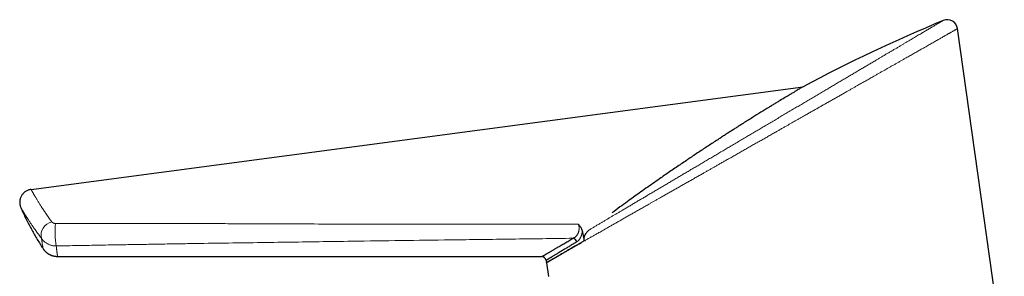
# Model space of a CAD drawing. Header units: millimetres. Extents: x 8 to 761, y 12 to 790.
# Tile 97 of 241: x 41 to 154, y 704 to 734. Entities that reach past the tile are written whole.
import ezdxf

# ---------------------------------------------------------------- set-up
doc = ezdxf.new("R2010")
doc.units = ezdxf.units.MM

msp = doc.modelspace()

# ---------------------------------------------------------------- linework, layer by layer
at = {"color": 7, "linetype": 'Continuous', "lineweight": 30}
for p, q in [((154.11, 694.46), (148.74, 732.74)), ((42.12, 714.22), (130.97, 726.05)), ((130.88, 726), (130.79, 725.95)), ((130.88, 726), (130.79, 725.95)), ((130.88, 726), (130.88, 726)), ((130.9, 726.01), (130.91, 726.02)), ((130.91, 726.02), (130.97, 726.05)), ((130.91, 726.02), (130.97, 726.05)), ((130.96, 726.04), (130.91, 726.01)), ((130.97, 726.05), (130.95, 726.04)), ((130.96, 726.04), (130.95, 726.04)), ((130.97, 726.05), (130.97, 726.05)), ((40.94, 712.14), (40.94, 712.14)), ((105.51, 708.13), (105.51, 708.13)), ((43.51, 707.39), (43.51, 707.39)), ((45.17, 706.5), (100.9, 706.47)), ((101.39, 706.04), (101.43, 705.77)), ((101.43, 705.77), (101.65, 704.2))]:
    msp.add_line(p, q, dxfattribs=at)
for centre, radius, start, end in [((147.55, 732.57), 1.2, 7.9831, 112.616), ((104.37, 708.04), 0.558, 13.5738, 77.416), ((100.89, 705.97), 0.5, 8.0139, 89.8705)]:
    msp.add_arc(centre, radius, start, end, dxfattribs=at)
at = {"color": 252, "linetype": 'Continuous', "lineweight": 0}
for centre, radius, start, end in [((44.88, 708.94), 1.6, 103.7611, 193.5621), ((56.68, 709.43), 11.79, 175.8222, 188.4466)]:
    msp.add_arc(centre, radius, start, end, dxfattribs=at)
at = {"color": 7, "linetype": 'Continuous', "lineweight": 30}
msp.add_ellipse((205.63, 583.35), major_axis=(-150.17, -88.46), ratio=0.92388, start_param=4.563531, end_param=4.665912, dxfattribs=at)
at = {"color": 252, "linetype": 'Continuous', "lineweight": 0}
for points, knots in [([(106.37, 709.57), (106.47, 709.63), (106.67, 709.75), (106.99, 709.94), (107.31, 710.13), (107.63, 710.31), (107.93, 710.49), (108.22, 710.66), (108.51, 710.84), (108.81, 711.02), (109.12, 711.2), (109.43, 711.38), (109.75, 711.57), (110.09, 711.77), (110.45, 711.99), (110.85, 712.22), (111.25, 712.46), (111.65, 712.7), (112.05, 712.94), (112.45, 713.17), (112.84, 713.4), (113.24, 713.64), (113.66, 713.89), (114.1, 714.15), (114.53, 714.4), (114.96, 714.65), (115.37, 714.9), (115.79, 715.15), (116.21, 715.4), (116.64, 715.65), (117.07, 715.91), (117.51, 716.17), (117.95, 716.43), (118.39, 716.69), (118.85, 716.96), (119.33, 717.24), (119.83, 717.54), (120.32, 717.83), (120.8, 718.11), (121.27, 718.39), (121.75, 718.68), (122.23, 718.96), (122.72, 719.25), (123.24, 719.56), (123.78, 719.88), (124.3, 720.19), (124.8, 720.48), (125.28, 720.77), (125.77, 721.05), (126.25, 721.34), (126.74, 721.63), (127.26, 721.94), (127.79, 722.25), (128.31, 722.56), (128.83, 722.87), (129.35, 723.18), (129.87, 723.48), (130.38, 723.79), (130.89, 724.09), (131.4, 724.39), (131.92, 724.7), (132.44, 725), (132.95, 725.31), (133.44, 725.6), (133.91, 725.88), (134.35, 726.14), (134.79, 726.4), (135.23, 726.66), (135.66, 726.91), (136.08, 727.16), (136.5, 727.41), (136.91, 727.66), (137.32, 727.9), (137.72, 728.13), (138.13, 728.38), (138.56, 728.63), (138.99, 728.88), (139.38, 729.12), (139.73, 729.32), (140.04, 729.51), (140.35, 729.69), (140.66, 729.88), (140.99, 730.07), (141.33, 730.27), (141.66, 730.46), (141.98, 730.65), (142.28, 730.84), (142.57, 731.01), (142.85, 731.17), (143.12, 731.33), (143.38, 731.48), (143.64, 731.64), (143.89, 731.79), (144.14, 731.94), (144.38, 732.08), (144.61, 732.21), (144.83, 732.35), (145.05, 732.47), (145.25, 732.59), (145.45, 732.71), (145.64, 732.83), (145.83, 732.94), (146, 733.04), (146.15, 733.13), (146.29, 733.21), (146.42, 733.29), (146.54, 733.36), (146.65, 733.42), (146.75, 733.48), (146.83, 733.53), (146.91, 733.57), (146.97, 733.61), (147.02, 733.64), (147.05, 733.66), (147.07, 733.67), (147.08, 733.68), (147.08, 733.68), (147.09, 733.68)], [0, 0, 0, 0, 0.00877, 0.017542, 0.026315, 0.035085, 0.042458, 0.049832, 0.057206, 0.064579, 0.071993, 0.079407, 0.086822, 0.094236, 0.103067, 0.111902, 0.120738, 0.129572, 0.138404, 0.146529, 0.154654, 0.162779, 0.171705, 0.180632, 0.189557, 0.197768, 0.20598, 0.214193, 0.222405, 0.230616, 0.238976, 0.247338, 0.255701, 0.264063, 0.272423, 0.281665, 0.290909, 0.300151, 0.308897, 0.317645, 0.326394, 0.335142, 0.343888, 0.353731, 0.363575, 0.373419, 0.382211, 0.391007, 0.399803, 0.408599, 0.417392, 0.427118, 0.436846, 0.446573, 0.456184, 0.4658, 0.475418, 0.485036, 0.494652, 0.504263, 0.514242, 0.524224, 0.534206, 0.544185, 0.553015, 0.561849, 0.570684, 0.579519, 0.588353, 0.597182, 0.605927, 0.614674, 0.623422, 0.632169, 0.640913, 0.650778, 0.660644, 0.670509, 0.678013, 0.685519, 0.693025, 0.700529, 0.709253, 0.717981, 0.72671, 0.735437, 0.744162, 0.752257, 0.760355, 0.768453, 0.776551, 0.784646, 0.793185, 0.801726, 0.810266, 0.818805, 0.827417, 0.83603, 0.844644, 0.853256, 0.862527, 0.871799, 0.881069, 0.889751, 0.898434, 0.907116, 0.916015, 0.924918, 0.933822, 0.942725, 0.951624, 0.96084, 0.970057, 0.979273, 0.986228, 0.993184, 1, 1, 1, 1]), ([(148.73, 732.74), (148.73, 732.74), (148.74, 732.74), (148.73, 732.74), (148.71, 732.72), (148.68, 732.71), (148.63, 732.68), (148.58, 732.65), (148.51, 732.61), (148.44, 732.57), (148.35, 732.52), (148.25, 732.46), (148.14, 732.4), (148.03, 732.34), (147.92, 732.28), (147.82, 732.22), (147.71, 732.16), (147.6, 732.1), (147.49, 732.03), (147.38, 731.97), (147.26, 731.9), (147.13, 731.82), (146.97, 731.73), (146.79, 731.63), (146.61, 731.53), (146.41, 731.42), (146.21, 731.3), (146, 731.18), (145.78, 731.06), (145.55, 730.93), (145.31, 730.79), (145.07, 730.65), (144.82, 730.51), (144.58, 730.37), (144.35, 730.24), (144.15, 730.13), (143.93, 730.01), (143.72, 729.88), (143.5, 729.76), (143.27, 729.63), (143.05, 729.5), (142.8, 729.36), (142.52, 729.2), (142.22, 729.03), (141.91, 728.85), (141.59, 728.67), (141.27, 728.49), (140.96, 728.31), (140.65, 728.13), (140.35, 727.96), (140.04, 727.79), (139.73, 727.61), (139.41, 727.43), (139.05, 727.23), (138.64, 726.99), (138.17, 726.73), (137.7, 726.46), (137.28, 726.22), (136.92, 726.01), (136.61, 725.84), (136.3, 725.66), (135.96, 725.47), (135.6, 725.26), (135.2, 725.03), (134.79, 724.8), (134.39, 724.57), (133.98, 724.34), (133.58, 724.11), (133.19, 723.89), (132.82, 723.68), (132.44, 723.46), (132.06, 723.25), (131.68, 723.03), (131.24, 722.78), (130.75, 722.5), (130.2, 722.19), (129.65, 721.87), (129.17, 721.6), (128.75, 721.36), (128.41, 721.17), (128.07, 720.97), (127.68, 720.75), (127.26, 720.51), (126.81, 720.25), (126.35, 719.99), (125.89, 719.73), (125.42, 719.47), (124.96, 719.2), (124.5, 718.94), (124.03, 718.67), (123.56, 718.41), (123.09, 718.14), (122.63, 717.87), (122.2, 717.63), (121.8, 717.4), (121.45, 717.2), (121.09, 717), (120.75, 716.8), (120.42, 716.62), (120.1, 716.43), (119.78, 716.25), (119.43, 716.05), (119.04, 715.83), (118.62, 715.59), (118.21, 715.36), (117.79, 715.12), (117.38, 714.88), (116.96, 714.65), (116.55, 714.41), (116.14, 714.18), (115.73, 713.95), (115.32, 713.71), (114.92, 713.48), (114.55, 713.27), (114.21, 713.08), (113.91, 712.91), (113.61, 712.74), (113.26, 712.54), (112.87, 712.32), (112.44, 712.07), (112.01, 711.83), (111.59, 711.59), (111.17, 711.35), (110.76, 711.12), (110.36, 710.89), (109.98, 710.67), (109.6, 710.45), (109.22, 710.24), (108.86, 710.03), (108.53, 709.84), (108.23, 709.68), (107.98, 709.53), (107.72, 709.38), (107.43, 709.22), (107.11, 709.04), (106.76, 708.83), (106.41, 708.64), (106.07, 708.45), (105.75, 708.26), (105.43, 708.08), (105.12, 707.91), (104.93, 707.79), (104.83, 707.74)], [0, 0, 0, 0, 0.001411, 0.009671, 0.01793, 0.026232, 0.034535, 0.042837, 0.050866, 0.058896, 0.066925, 0.074994, 0.083063, 0.091132, 0.097067, 0.103001, 0.108943, 0.114884, 0.120304, 0.125725, 0.13115, 0.136575, 0.143791, 0.151008, 0.158224, 0.165467, 0.172711, 0.179954, 0.187324, 0.194695, 0.202065, 0.209462, 0.21686, 0.224257, 0.229931, 0.235604, 0.241283, 0.246962, 0.252627, 0.258292, 0.263962, 0.269632, 0.276793, 0.283955, 0.291117, 0.298301, 0.305486, 0.31267, 0.319145, 0.325621, 0.332097, 0.338589, 0.345081, 0.351573, 0.360788, 0.370003, 0.379238, 0.388472, 0.39428, 0.400088, 0.405901, 0.411713, 0.41905, 0.426387, 0.433724, 0.441081, 0.44844, 0.455797, 0.462419, 0.469042, 0.475664, 0.482301, 0.488938, 0.495575, 0.504981, 0.514386, 0.523811, 0.533235, 0.539034, 0.544833, 0.550636, 0.556439, 0.564143, 0.571847, 0.579551, 0.587278, 0.595005, 0.602732, 0.610567, 0.618403, 0.626238, 0.634097, 0.641956, 0.649815, 0.655831, 0.661847, 0.667867, 0.673887, 0.67934, 0.684792, 0.690248, 0.695704, 0.702942, 0.710181, 0.717419, 0.724676, 0.731934, 0.739192, 0.746543, 0.753894, 0.761244, 0.768616, 0.775988, 0.78336, 0.788999, 0.794638, 0.800281, 0.805924, 0.814296, 0.822668, 0.83104, 0.839445, 0.847851, 0.856256, 0.864356, 0.872457, 0.880557, 0.888689, 0.896822, 0.904954, 0.910922, 0.91689, 0.922863, 0.928837, 0.937695, 0.946552, 0.95543, 0.964308, 0.97322, 0.982133, 0.991066, 1, 1, 1, 1]), ([(42.12, 714.22), (42.12, 714.22), (42.12, 714.22), (42.12, 714.21), (42.13, 714.2), (42.14, 714.19), (42.15, 714.16), (42.17, 714.13), (42.19, 714.1), (42.21, 714.05), (42.24, 714), (42.27, 713.95), (42.31, 713.88), (42.35, 713.81), (42.39, 713.73), (42.44, 713.64), (42.5, 713.55), (42.56, 713.45), (42.62, 713.34), (42.7, 713.22), (42.78, 713.08), (42.86, 712.94), (42.95, 712.8), (43.05, 712.65), (43.15, 712.49), (43.25, 712.32), (43.36, 712.15), (43.48, 711.97), (43.6, 711.79), (43.73, 711.59), (43.87, 711.39), (44.01, 711.18), (44.17, 710.96), (44.33, 710.73), (44.44, 710.58), (44.5, 710.5)], [0, 0, 0, 0, 0.000005, 0.028321, 0.056641, 0.084957, 0.113409, 0.141866, 0.170318, 0.198604, 0.226889, 0.255234, 0.28358, 0.313431, 0.343286, 0.373137, 0.40314, 0.433147, 0.463149, 0.495823, 0.528517, 0.561202, 0.593887, 0.626651, 0.659415, 0.692099, 0.724783, 0.757543, 0.790303, 0.824639, 0.858974, 0.893394, 0.927814, 0.963895, 1, 1, 1, 1]), ([(43.32, 708.57), (43.26, 708.65), (43.14, 708.82), (42.96, 709.06), (42.8, 709.28), (42.66, 709.49), (42.52, 709.68), (42.4, 709.86), (42.28, 710.03), (42.17, 710.19), (42.07, 710.34), (41.97, 710.49), (41.88, 710.63), (41.8, 710.75), (41.73, 710.86), (41.67, 710.95), (41.61, 711.05), (41.55, 711.14), (41.5, 711.22), (41.44, 711.32), (41.37, 711.44), (41.29, 711.55), (41.23, 711.66), (41.17, 711.76), (41.12, 711.84), (41.07, 711.92), (41.03, 711.99), (41, 712.04), (40.97, 712.09), (40.95, 712.12), (40.94, 712.14), (40.94, 712.14), (40.94, 712.14)], [0, 0, 0, 0, 0.03995, 0.079908, 0.119858, 0.153843, 0.187834, 0.221818, 0.25311, 0.284405, 0.315697, 0.345905, 0.376117, 0.406324, 0.427976, 0.449629, 0.472839, 0.496049, 0.519291, 0.542532, 0.579701, 0.616877, 0.654045, 0.691488, 0.72894, 0.766383, 0.804724, 0.843076, 0.881417, 0.920941, 0.960476, 1, 1, 1, 1]), ([(44.5, 710.5), (44.51, 710.48), (44.53, 710.46), (44.57, 710.42), (44.61, 710.39), (44.65, 710.36), (44.7, 710.34), (44.75, 710.32), (44.81, 710.3), (44.86, 710.3), (44.9, 710.29), (44.92, 710.29), (44.92, 710.29)], [0, 0, 0, 0, 0.125118, 0.250502, 0.375485, 0.475515, 0.57578, 0.675692, 0.797739, 0.919689, 0.969494, 1, 1, 1, 1]), ([(44.92, 710.29), (45.76, 710.3), (47.44, 710.3), (49.96, 710.3), (52.27, 710.3), (54.37, 710.3), (56.26, 710.29), (58.15, 710.29), (60.25, 710.28), (62.57, 710.28), (65.09, 710.27), (68.04, 710.26), (71.4, 710.25), (75.19, 710.23), (78.97, 710.22), (82.75, 710.21), (86.54, 710.2), (90.3, 710.2), (94.02, 710.2), (97.72, 710.2), (101.42, 710.2), (103.88, 710.2), (105.12, 710.2)], [0, 0, 0, 0, 0.041932, 0.0838644, 0.1257966, 0.1572499, 0.1887032, 0.2201471, 0.251591, 0.2935517, 0.3355126, 0.3774734, 0.4403128, 0.5031524, 0.5659919, 0.6288361, 0.6916805, 0.7545247, 0.8158933, 0.8772618, 0.9386309, 1, 1, 1, 1]), ([(104.49, 708.59), (104.52, 708.6), (104.59, 708.63), (104.68, 708.69), (104.77, 708.76), (104.85, 708.84), (104.92, 708.92), (104.98, 709.01), (105.04, 709.1), (105.08, 709.19), (105.12, 709.29), (105.15, 709.38), (105.17, 709.48), (105.18, 709.58), (105.19, 709.7), (105.19, 709.82), (105.18, 709.92), (105.16, 710.01), (105.15, 710.1), (105.13, 710.17), (105.12, 710.2)], [0, 0, 0, 0, 0.073017, 0.1462454, 0.2194229, 0.2923704, 0.3507765, 0.4093787, 0.4679208, 0.5262444, 0.5741753, 0.6223013, 0.6703865, 0.7182614, 0.7716802, 0.8252756, 0.8786903, 0.9083131, 0.9541535, 1, 1, 1, 1]), ([(105.56, 709.37), (105.55, 709.34), (105.55, 709.27), (105.53, 709.17), (105.5, 709.08), (105.47, 708.97), (105.44, 708.86), (105.38, 708.74), (105.33, 708.62), (105.27, 708.53), (105.22, 708.47), (105.18, 708.41), (105.14, 708.36), (105.1, 708.32), (105.05, 708.28), (105.01, 708.24), (104.96, 708.2), (104.93, 708.18), (104.91, 708.17)], [0, 0, 0, 0, 0.057112, 0.114813, 0.172517, 0.230798, 0.316511, 0.402861, 0.491062, 0.579838, 0.631423, 0.683008, 0.734974, 0.78694, 0.840028, 0.893116, 0.946558, 1, 1, 1, 1]), ([(45.02, 707.7), (45, 707.7), (44.92, 707.7), (44.79, 707.71), (44.63, 707.73), (44.47, 707.77), (44.32, 707.81), (44.17, 707.87), (44.04, 707.93), (43.91, 708.01), (43.78, 708.09), (43.65, 708.19), (43.55, 708.29), (43.48, 708.37), (43.42, 708.43), (43.37, 708.5), (43.34, 708.55), (43.32, 708.57)], [0, 0, 0, 0, 0.034244, 0.112805, 0.191898, 0.272662, 0.354, 0.428183, 0.502804, 0.57879, 0.65524, 0.739786, 0.824963, 0.86851, 0.912269, 0.956028, 1, 1, 1, 1]), ([(43.51, 707.39), (43.51, 707.39), (43.51, 707.39), (43.51, 707.4), (43.51, 707.42), (43.5, 707.45), (43.49, 707.48), (43.49, 707.53), (43.48, 707.59), (43.47, 707.66), (43.45, 707.74), (43.44, 707.83), (43.42, 707.93), (43.41, 708.02), (43.39, 708.12), (43.38, 708.22), (43.36, 708.33), (43.34, 708.44), (43.33, 708.53), (43.32, 708.57)], [0, 0, 0, 0, 0.050851, 0.111228, 0.171717, 0.232208, 0.292697, 0.358048, 0.423403, 0.488754, 0.554256, 0.619763, 0.685265, 0.737675, 0.790087, 0.842497, 0.894997, 0.9475, 1, 1, 1, 1]), ([(104.49, 708.59), (102.14, 708.56), (97.44, 708.49), (90.85, 708.41), (84.71, 708.32), (79.67, 708.26), (75.26, 708.19), (71.48, 708.14), (67.69, 708.08), (63.91, 708.03), (60.76, 707.98), (58.24, 707.94), (56.35, 707.91), (54.46, 707.87), (52.36, 707.84), (50.06, 707.8), (47.54, 707.75), (45.86, 707.72), (45.02, 707.7)], [0, 0, 0, 0, 0.118481, 0.236963, 0.332331, 0.427699, 0.49128, 0.55486, 0.618441, 0.682028, 0.745615, 0.77741, 0.809204, 0.840997, 0.87279, 0.915194, 0.957597, 1, 1, 1, 1]), ([(45.02, 707.7), (45.03, 707.65), (45.04, 707.55), (45.05, 707.42), (45.07, 707.31), (45.08, 707.21), (45.09, 707.12), (45.1, 707.04), (45.11, 706.96), (45.12, 706.9), (45.13, 706.83), (45.14, 706.77), (45.14, 706.72), (45.15, 706.66), (45.16, 706.61), (45.16, 706.57), (45.17, 706.53), (45.17, 706.51), (45.17, 706.5), (45.17, 706.5), (45.17, 706.5)], [0, 0, 0, 0, 0.061595, 0.123207, 0.174592, 0.225976, 0.277396, 0.328816, 0.373283, 0.417756, 0.467787, 0.517818, 0.567878, 0.617938, 0.68463, 0.751322, 0.818077, 0.884833, 0.96307, 1, 1, 1, 1])]:
    msp.add_open_spline(points, degree=3, knots=knots, dxfattribs=at)
at = {"color": 7, "linetype": 'Continuous', "lineweight": 30}
for points, knots in [([(130.79, 725.95), (130.75, 725.92), (130.68, 725.88), (130.51, 725.77), (130.33, 725.67), (130.16, 725.57), (130.03, 725.49), (129.88, 725.4), (129.72, 725.3), (129.55, 725.2), (129.26, 725.02), (128.81, 724.75), (128.33, 724.47), (127.99, 724.26), (127.8, 724.14), (127.61, 724.03), (127.42, 723.91), (127.21, 723.78), (126.78, 723.52), (126.1, 723.1), (125.11, 722.48), (124.3, 721.97), (123.69, 721.59), (123.31, 721.34), (122.92, 721.09), (122.52, 720.84), (122.11, 720.58), (121.69, 720.31), (121.06, 719.89), (120.19, 719.33), (119.09, 718.6), (117.96, 717.84), (116.79, 717.05), (115.61, 716.25), (114.57, 715.53), (113.66, 714.89), (112.88, 714.34), (112.14, 713.82), (111.42, 713.3), (110.68, 712.77), (109.86, 712.17), (109.28, 711.74), (108.98, 711.52)], [0, 0, 0, 0, 0.0193596, 0.0391964, 0.0596508, 0.0701519, 0.0808543, 0.0917719, 0.102918, 0.1143049, 0.1259441, 0.1589941, 0.1935701, 0.2029075, 0.2123679, 0.2219549, 0.2316716, 0.2415213, 0.2515068, 0.2935966, 0.3376404, 0.3837941, 0.3998364, 0.4161381, 0.4327036, 0.4495371, 0.4666428, 0.4840246, 0.501686, 0.545687, 0.5907379, 0.6368833, 0.6841646, 0.7326202, 0.7793272, 0.810363, 0.8419582, 0.8741199, 0.8999568, 0.929448, 0.962795, 1, 1, 1, 1]), ([(130.79, 725.95), (130.75, 725.92), (130.68, 725.88), (130.51, 725.77), (130.33, 725.67), (130.16, 725.57), (130.03, 725.49), (129.88, 725.4), (129.72, 725.3), (129.55, 725.2), (129.26, 725.02), (128.81, 724.75), (128.33, 724.47), (127.99, 724.26), (127.8, 724.14), (127.61, 724.03), (127.42, 723.91), (127.21, 723.78), (126.78, 723.52), (126.1, 723.1), (125.11, 722.48), (124.3, 721.97), (123.69, 721.59), (123.31, 721.34), (122.92, 721.09), (122.52, 720.84), (122.11, 720.58), (121.69, 720.31), (121.06, 719.89), (120.19, 719.33), (119.09, 718.6), (117.96, 717.84), (116.79, 717.05), (115.61, 716.25), (114.57, 715.53), (113.66, 714.89), (112.88, 714.34), (112.14, 713.82), (111.42, 713.3), (110.68, 712.77), (109.86, 712.17), (109.28, 711.74), (108.98, 711.52)], [0, 0, 0, 0, 0.0193596, 0.0391964, 0.0596508, 0.0701519, 0.0808543, 0.0917719, 0.102918, 0.1143049, 0.1259441, 0.1589941, 0.1935701, 0.2029075, 0.2123679, 0.2219549, 0.2316716, 0.2415213, 0.2515068, 0.2935966, 0.3376404, 0.3837941, 0.3998364, 0.4161381, 0.4327036, 0.4495371, 0.4666428, 0.4840246, 0.501686, 0.545687, 0.5907379, 0.6368833, 0.6841646, 0.7326202, 0.7793272, 0.810363, 0.8419582, 0.8741199, 0.8999568, 0.929448, 0.962795, 1, 1, 1, 1]), ([(130.95, 726.04), (130.95, 726.04), (130.94, 726.04), (130.93, 726.03), (130.91, 726.02), (130.9, 726.01)], [0, 0, 0, 0, 0.175558, 0.587627, 1, 1, 1, 1]), ([(40.94, 712.14), (41.02, 711.96), (41.18, 711.57), (41.45, 711), (41.74, 710.41), (42.04, 709.84), (42.35, 709.28), (42.67, 708.72), (43, 708.18), (43.28, 707.74), (43.45, 707.47), (43.51, 707.39)], [0, 0, 0, 0, 0.112931, 0.232265, 0.351664, 0.471099, 0.590539, 0.707823, 0.825056, 0.94221, 1, 1, 1, 1]), ([(105.12, 710.2), (105.12, 710.2), (105.15, 710.17), (105.2, 710.1), (105.28, 710), (105.35, 709.9), (105.41, 709.8), (105.46, 709.69), (105.5, 709.59), (105.53, 709.48), (105.55, 709.41), (105.56, 709.37)], [0, 0, 0, 0, 0.008778, 0.137624, 0.266454, 0.397024, 0.527577, 0.644467, 0.761346, 0.880678, 1, 1, 1, 1]), ([(105.56, 709.37), (105.58, 709.28), (105.61, 709.1), (105.68, 708.73), (105.74, 708.46), (105.77, 708.28)], [0, 0, 0, 0, 0.249996, 0.499996, 1, 1, 1, 1]), ([(105.77, 708.28), (105.77, 708.31), (105.76, 708.37), (105.75, 708.46), (105.76, 708.55), (105.77, 708.65), (105.79, 708.74), (105.81, 708.83), (105.85, 708.91), (105.88, 709), (105.93, 709.08), (105.99, 709.18), (106.06, 709.27), (106.13, 709.35), (106.2, 709.43), (106.28, 709.5), (106.34, 709.55), (106.37, 709.57)], [0, 0, 0, 0, 0.061119, 0.122746, 0.1859, 0.249542, 0.310794, 0.372417, 0.435109, 0.498129, 0.561697, 0.625546, 0.711862, 0.799374, 0.843306, 0.921487, 1, 1, 1, 1]), ([(105.77, 708.28), (105.77, 708.31), (105.76, 708.37), (105.75, 708.46), (105.76, 708.55), (105.77, 708.66), (105.79, 708.77), (105.83, 708.89), (105.88, 709), (105.95, 709.11), (106.02, 709.22), (106.1, 709.32), (106.19, 709.41), (106.28, 709.5), (106.34, 709.55), (106.37, 709.57)], [0, 0, 0, 0, 0.062242, 0.124737, 0.187264, 0.249549, 0.332304, 0.415296, 0.498111, 0.584212, 0.670621, 0.757097, 0.843289, 0.921643, 1, 1, 1, 1]), ([(100.9, 706.47), (100.9, 706.47), (100.89, 706.47), (100.9, 706.48), (100.92, 706.49), (100.95, 706.51), (101, 706.53), (101.05, 706.57), (101.11, 706.6), (101.19, 706.64), (101.27, 706.69), (101.36, 706.75), (101.46, 706.81), (101.57, 706.87), (101.68, 706.93), (101.79, 707), (101.91, 707.07), (102.04, 707.15), (102.17, 707.22), (102.32, 707.31), (102.5, 707.42), (102.69, 707.53), (102.9, 707.65), (103.11, 707.78), (103.32, 707.9), (103.54, 708.03), (103.76, 708.16), (103.99, 708.29), (104.24, 708.44), (104.41, 708.54), (104.49, 708.59)], [0, 0, 0, 0, 0.014802, 0.047041, 0.086927, 0.126812, 0.166793, 0.206773, 0.243283, 0.279794, 0.316376, 0.352959, 0.390237, 0.427535, 0.459642, 0.491753, 0.52386, 0.556075, 0.588292, 0.620507, 0.660342, 0.700178, 0.740102, 0.780025, 0.816425, 0.852824, 0.889288, 0.925752, 0.962868, 1, 1, 1, 1]), ([(104.91, 708.17), (104.84, 708.13), (104.7, 708.04), (104.49, 707.92), (104.29, 707.79), (104.09, 707.67), (103.9, 707.56), (103.7, 707.44), (103.5, 707.32), (103.29, 707.19), (103.09, 707.07), (102.91, 706.96), (102.74, 706.86), (102.58, 706.76), (102.44, 706.68), (102.3, 706.59), (102.17, 706.52), (102.06, 706.45), (101.96, 706.39), (101.87, 706.33), (101.79, 706.28), (101.72, 706.24), (101.65, 706.2), (101.59, 706.16), (101.53, 706.13), (101.48, 706.09), (101.44, 706.07), (101.41, 706.05), (101.39, 706.05), (101.39, 706.04), (101.39, 706.04), (101.39, 706.04)], [0, 0, 0, 0, 0.032149, 0.064301, 0.096449, 0.128696, 0.160946, 0.193193, 0.233054, 0.272916, 0.312864, 0.352812, 0.389196, 0.425579, 0.46203, 0.498481, 0.53556, 0.572656, 0.604782, 0.63691, 0.669035, 0.701269, 0.733507, 0.765741, 0.805614, 0.845487, 0.885454, 0.92542, 0.961902, 0.998384, 1, 1, 1, 1]), ([(103.86, 707.18), (103.91, 707.21), (104.01, 707.27), (104.17, 707.36), (104.34, 707.46), (104.51, 707.55), (104.68, 707.65), (104.86, 707.76), (105.04, 707.86), (105.26, 707.98), (105.42, 708.07), (105.51, 708.13)], [0, 0, 0, 0, 0.1051726, 0.2103453, 0.3156175, 0.4208898, 0.5264541, 0.6320184, 0.737677, 0.8433357, 1, 1, 1, 1]), ([(105.51, 708.13), (105.45, 708.09), (105.34, 708.03), (105.16, 707.93), (105, 707.83), (104.89, 707.77), (104.83, 707.74)], [0, 0, 0, 0, 0.249883, 0.499813, 0.749883, 1, 1, 1, 1]), ([(105.77, 708.28), (105.73, 708.25), (105.64, 708.2), (105.55, 708.15), (105.51, 708.13)], [0, 0, 0, 0, 0.499977, 1, 1, 1, 1]), ([(105.77, 708.28), (105.73, 708.25), (105.64, 708.2), (105.55, 708.15), (105.51, 708.13)], [0, 0, 0, 0, 0.499977, 1, 1, 1, 1]), ([(43.51, 707.39), (43.52, 707.37), (43.55, 707.33), (43.59, 707.27), (43.64, 707.21), (43.69, 707.15), (43.75, 707.09), (43.8, 707.04), (43.86, 706.99), (43.92, 706.94), (43.98, 706.89), (44.05, 706.84), (44.11, 706.8), (44.18, 706.76), (44.25, 706.72), (44.32, 706.69), (44.39, 706.65), (44.47, 706.62), (44.56, 706.59), (44.64, 706.57), (44.72, 706.55), (44.81, 706.53), (44.89, 706.52), (44.98, 706.51), (45.06, 706.5), (45.13, 706.5), (45.16, 706.5), (45.17, 706.5)], [0, 0, 0, 0, 0.03257, 0.072068, 0.111684, 0.151393, 0.191178, 0.231026, 0.270925, 0.310868, 0.350848, 0.39086, 0.4309, 0.470963, 0.511048, 0.551152, 0.591272, 0.635928, 0.680483, 0.724815, 0.768934, 0.812852, 0.85658, 0.900126, 0.943498, 0.986702, 1, 1, 1, 1]), ([(103.86, 707.18), (103.8, 707.14), (103.68, 707.07), (103.5, 706.97), (103.34, 706.88), (103.18, 706.79), (103.02, 706.7), (102.88, 706.61), (102.73, 706.53), (102.62, 706.46), (102.56, 706.43), (102.54, 706.41)], [0, 0, 0, 0, 0.1170334, 0.2340669, 0.3512582, 0.4684495, 0.5861243, 0.7037991, 0.8216386, 0.9394779, 1, 1, 1, 1]), ([(102.54, 706.41), (102.56, 706.43), (102.62, 706.46), (102.71, 706.52), (102.81, 706.57), (102.93, 706.64), (103.07, 706.72), (103.24, 706.82), (103.41, 706.92), (103.58, 707.02), (103.73, 707.1), (103.81, 707.15), (103.86, 707.18)], [0, 0, 0, 0, 0.080249, 0.1604981, 0.2407998, 0.3211015, 0.4482163, 0.5753312, 0.7026511, 0.8299712, 0.9149781, 1, 1, 1, 1]), ([(104.83, 707.74), (104.74, 707.69), (104.57, 707.59), (104.32, 707.45), (104.09, 707.31), (103.93, 707.22), (103.86, 707.18)], [0, 0, 0, 0, 0.249692, 0.499506, 0.749691, 1, 1, 1, 1]), ([(102.54, 706.41), (102.49, 706.39), (102.4, 706.34), (102.28, 706.27), (102.17, 706.2), (102.06, 706.14), (101.96, 706.08), (101.87, 706.03), (101.79, 705.98), (101.74, 705.95), (101.69, 705.93), (101.65, 705.9), (101.59, 705.87), (101.54, 705.84), (101.5, 705.82), (101.47, 705.8), (101.45, 705.78), (101.43, 705.77), (101.43, 705.77), (101.43, 705.77)], [0, 0, 0, 0, 0.061437, 0.122887, 0.184337, 0.245774, 0.307213, 0.368664, 0.430115, 0.491553, 0.493161, 0.554199, 0.615248, 0.676298, 0.737335, 0.802994, 0.868668, 0.934342, 1, 1, 1, 1]), ([(101.43, 705.77), (101.43, 705.77), (101.43, 705.77), (101.45, 705.78), (101.47, 705.8), (101.49, 705.81), (101.53, 705.83), (101.56, 705.85), (101.61, 705.88), (101.66, 705.91), (101.72, 705.94), (101.78, 705.98), (101.85, 706.02), (101.93, 706.06), (102.01, 706.11), (102.1, 706.17), (102.2, 706.22), (102.31, 706.28), (102.42, 706.35), (102.5, 706.39), (102.54, 706.41)], [0, 0, 0, 0, 0.068861, 0.137759, 0.190786, 0.243812, 0.296905, 0.349998, 0.403422, 0.45685, 0.510275, 0.563849, 0.617428, 0.671003, 0.725555, 0.780107, 0.834729, 0.88935, 0.944666, 1, 1, 1, 1])]:
    msp.add_open_spline(points, degree=3, knots=knots, dxfattribs=at)
msp.add_open_spline([(42.12, 714.22), (42.06, 714.21), (41.95, 714.19), (41.78, 714.14), (41.63, 714.07), (41.48, 713.98), (41.34, 713.87), (41.22, 713.75), (41.11, 713.62), (41.01, 713.47), (40.93, 713.32), (40.88, 713.16), (40.84, 712.99), (40.82, 712.82), (40.82, 712.64), (40.84, 712.47), (40.87, 712.3), (40.92, 712.2), (40.94, 712.14)], degree=3, dxfattribs=at)

doc.saveas('drawing.dxf')
